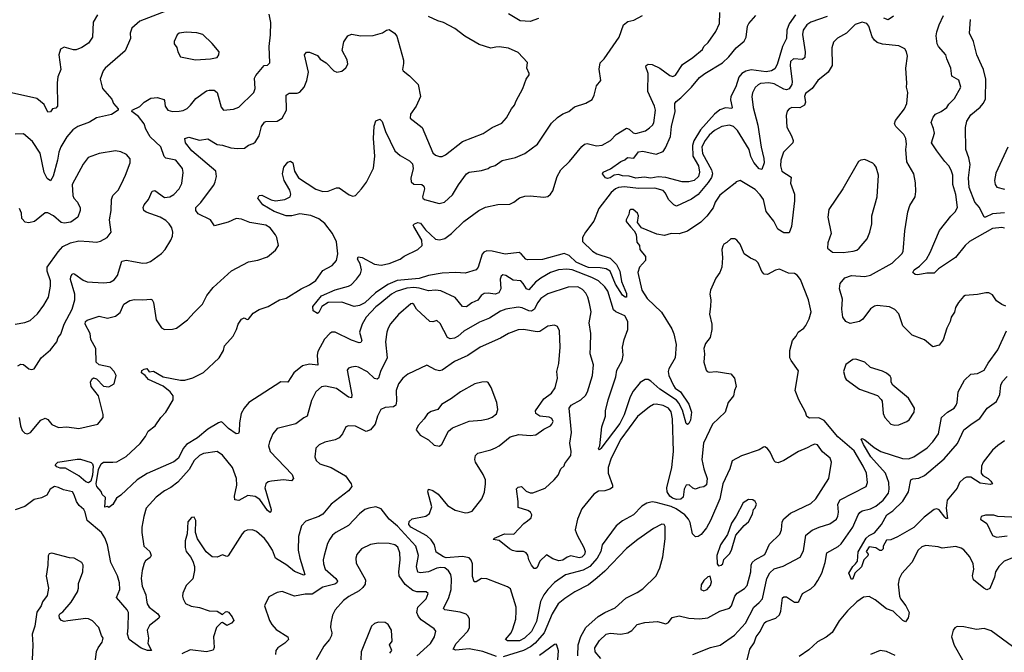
# Model space of a CAD drawing. Extents: x 1921360 to 2014538, y 768294 to 907744.
# Tile 162 of 256: x 1948488 to 1955753, y 834291 to 838964. Entities that reach past the tile are written whole.
import ezdxf

# ---------------------------------------------------------------- set-up
doc = ezdxf.new("R2010")
doc.units = 0

msp = doc.modelspace()

# ---------------------------------------------------------------- linework, layer by layer
at = {"layer": '0CON10XD'}
for points in [[(1949061.3, 838998.7), (1949030, 838945), (1949024.5, 838835), (1948995, 838790.5), (1948945, 838757.5), (1948905, 838741.5), (1948885, 838740), (1948815, 838759.4), (1948788, 838745), (1948776.9, 838705), (1948790, 838595), (1948769.3, 838540.7), (1948763.6, 838496.4), (1948766.2, 838325), (1948755, 838310), (1948730, 838305), (1948715, 838282.5), (1948695, 838281.2), (1948667.8, 838337.8), (1948615, 838380.6), (1948405, 838428.6)], [(1949565, 839026.5), (1949375, 838953.1), (1949315, 838901.2), (1949302.9, 838865), (1949304.4, 838825), (1949265, 838734), (1949118, 838605), (1949104, 838585), (1949082, 838525), (1949098, 838455), (1949166.8, 838376.8), (1949180.8, 838345), (1949214, 838305), (1949213.8, 838295), (1949165, 838262.5), (1949055, 838238.6), (1949002.4, 838207.6), (1948916, 838175), (1948879.8, 838150.2), (1948835, 838098.1), (1948791.8, 838025), (1948776.7, 837985), (1948765.3, 837924.7), (1948735, 837806.7), (1948715, 837773.3), (1948691.1, 837791.1), (1948668.8, 837835), (1948637.6, 837977.6), (1948582.6, 838062.6), (1948515, 838120.8), (1948455, 838118.6)], [(1949175.6, 835695.6), (1949205, 835697.1), (1949272.3, 835737.7), (1949376.1, 835833.9), (1949415.8, 835885), (1949435.7, 835924.3), (1949487.4, 835962.6), (1949530, 836025), (1949565, 836063.5), (1949619.2, 836155), (1949620, 836185), (1949598.5, 836215), (1949545, 836257.3), (1949437.5, 836305), (1949414.5, 836334.5), (1949386.2, 836355), (1949388.3, 836371.7), (1949405, 836383.3), (1949425, 836387.5), (1949443, 836363), (1949475, 836367.5), (1949545, 836325.5), (1949675, 836300.4), (1949705, 836301.2), (1949765, 836319.1), (1949845, 836356.4), (1949960, 836465), (1949991.1, 836518.9), (1950000, 836555), (1950061.9, 836625), (1950088.1, 836675), (1950098.6, 836715), (1950125, 836751.2), (1950145, 836761.2), (1950165, 836750), (1950175, 836751.2), (1950210.8, 836795), (1950255, 836822.9), (1950320, 836845), (1950405, 836894), (1950455, 836905.8), (1950563.9, 836976.1), (1950625.9, 837004.1), (1950673.8, 837036.2), (1950725, 837110.6), (1950793.3, 837146.7), (1950825, 837184), (1950835.3, 837235), (1950825, 837322.5), (1950795.9, 837385), (1950738.6, 837458.6), (1950695, 837491.8), (1950636, 837516), (1950555, 837528.7), (1950494.5, 837514.5), (1950455, 837514.6), (1950365, 837546.2), (1950282.9, 837595), (1950246, 837645), (1950254.2, 837665.8), (1950275, 837668), (1950342.2, 837632.2), (1950375, 837626.5), (1950445, 837636.5), (1950482.9, 837655), (1950488.5, 837675), (1950481.5, 837705), (1950439.5, 837775), (1950426.7, 837825), (1950435.7, 837875), (1950465, 837911.2), (1950485, 837918.8), (1950503.3, 837905), (1950515.4, 837845.4), (1950545.7, 837795), (1950671.9, 837711.9), (1950725.5, 837694.5), (1950765, 837696.7), (1950825, 837721.4), (1950845, 837720.8), (1950919.5, 837669.5), (1950945, 837660), (1950965.9, 837664.1), (1951010, 837715), (1951045.7, 837764.3), (1951097.5, 837867.5), (1951109.1, 837955), (1951098.2, 838085), (1951102.5, 838177.5), (1951115, 838216.2), (1951145, 838228), (1951161.7, 838211.7), (1951187.3, 838137.3), (1951255.7, 837995), (1951295, 837961.4), (1951365, 837922.1), (1951385, 837899.4), (1951392, 837865), (1951373, 837793), (1951375.8, 837765), (1951395, 837748.6), (1951454.1, 837745.9), (1951468.8, 837735), (1951474.1, 837714.1), (1951459.2, 837655), (1951461.2, 837645), (1951475, 837636), (1951583.6, 837606.4), (1951622.5, 837615), (1951680.5, 837669.5), (1951725.6, 837744.4), (1951785, 837825.8), (1951805, 837837.1), (1951895, 837848.9), (1951943.8, 837865), (1951955.6, 837874.4), (1951995, 837886), (1952047, 837923), (1952145, 837945.8), (1952215, 837976), (1952309.2, 838045), (1952411.7, 838198.3), (1952455, 838240), (1952495, 838267.1), (1952540, 838285), (1952580.3, 838319.7), (1952664.3, 838345.7), (1952711.2, 838375), (1952726, 838405), (1952743.8, 838475), (1952776.2, 838515), (1952762.7, 838597.3), (1952772, 838645), (1952800, 838675), (1952910, 838835), (1952943.5, 838926.5), (1952975, 838950.8), (1953018.9, 838961.1), (1953083.3, 838995)], [(1949326.8, 837176.8), (1949395, 837165.6), (1949425, 837167.1), (1949453.4, 837176.6), (1949534.5, 837235.5), (1949560.6, 837265), (1949602.5, 837335), (1949614.2, 837365), (1949617.1, 837395), (1949610, 837425), (1949590, 837455), (1949565, 837479.5), (1949525, 837503.6), (1949421.5, 837541.5), (1949404.3, 837555), (1949397.8, 837575), (1949405.6, 837595), (1949437.1, 837635), (1949465, 837696), (1949485, 837702), (1949555, 837651.1), (1949595, 837655.4), (1949625, 837671.5), (1949664.4, 837715), (1949685, 837753.8), (1949694.4, 837835), (1949688.1, 837865), (1949640, 837925), (1949565, 837941.4), (1949552.6, 837952.6), (1949528.9, 838025), (1949449.4, 838099.4), (1949419.2, 838155), (1949406.4, 838195), (1949365, 838248.1), (1949316.2, 838285), (1949316.7, 838295), (1949375, 838322.9), (1949406.2, 838353.8), (1949455, 838384.4), (1949505, 838388.6), (1949550, 838375), (1949556.4, 838366.4), (1949562, 838325), (1949580, 838295), (1949615, 838285.7), (1949665, 838287.1), (1949695, 838293.3), (1949722.2, 838307.8), (1949748.8, 838331.2), (1949787.6, 838382.4), (1949865, 838438.2), (1949885, 838443.6), (1949923.1, 838443.1), (1949945.5, 838425.5), (1949975, 838317.5), (1949992.5, 838295), (1950065, 838302), (1950105, 838318), (1950215.7, 838425), (1950225.8, 838455.8), (1950219.3, 838530.7), (1950229.5, 838550.5), (1950292.5, 838625), (1950315, 838626.7), (1950333.8, 838645), (1950327.8, 838765), (1950338.7, 838851.3), (1950341.8, 838941.8), (1950327.5, 839005)], [(1949879.8, 837690.2), (1949919.8, 837740.2), (1949930.8, 837765), (1949938.6, 837805), (1949934.3, 837845), (1949757.1, 837995), (1949710.4, 838055), (1949705.8, 838085), (1949735, 838094.5), (1949815, 838074.3), (1949875, 838082.5), (1949945, 838040.6), (1949985, 838037.1), (1950045, 838017.8), (1950095, 838011.9), (1950145.6, 838014.4), (1950175, 838036.9), (1950211.3, 838048.7), (1950225, 838060), (1950254.5, 838105), (1950271.9, 838175), (1950293.8, 838206.2), (1950305, 838211.9), (1950386.4, 838213.6), (1950425, 838235.8), (1950455.5, 838295), (1950455, 838406.7), (1950475, 838421.4), (1950535, 838420), (1950555, 838428.6), (1950587.8, 838465), (1950606.1, 838513.9), (1950618.5, 838575), (1950588.8, 838705), (1950605, 838723.3), (1950625, 838723.8), (1950685, 838700), (1950705, 838672.5), (1950750, 838645), (1950805, 838586.7), (1950827, 838577), (1950865, 838583.8), (1950895, 838606.7), (1950909.2, 838635), (1950905, 838667.5), (1950868, 838735), (1950880.3, 838799.7), (1950910, 838845), (1950935, 838856.5), (1951005, 838844.4), (1951095, 838847.1), (1951165, 838866.2), (1951195, 838886.7), (1951215, 838890), (1951253.3, 838865), (1951270.5, 838840.5), (1951318.6, 838665), (1951320.5, 838639.5), (1951312.5, 838595), (1951317.5, 838585), (1951365, 838548.8), (1951427.5, 838485), (1951444.2, 838395), (1951412.5, 838325), (1951372.5, 838265), (1951370, 838235), (1951458.2, 838168.2), (1951535, 837981.2), (1951555, 837961.9), (1951585, 837952.5), (1951605, 837953.3), (1951630, 837965), (1951755, 838062.9), (1951907.4, 838122.6), (1951973.8, 838166.2), (1952045, 838199.2), (1952080.7, 838239.3), (1952116.2, 838305), (1952138.3, 838331.7), (1952150, 838365), (1952201.2, 838455), (1952224, 838525), (1952247.5, 838555), (1952247.5, 838565), (1952228.8, 838605), (1952235, 838647.5), (1952165, 838720.8), (1952095, 838752.5), (1952025, 838763.3), (1952000.6, 838759.4), (1951965, 838753.3), (1951879.1, 838779.1), (1951771.1, 838841.1), (1951698.3, 838898.3), (1951615, 838941.9), (1951573.8, 838953.8), (1951505, 838986.2)], [(1954445, 838987.7), (1954325.3, 838944.7), (1954295, 838924.4), (1954270, 838885), (1954263.1, 838855), (1954283.5, 838725), (1954280, 838685), (1954265, 838670), (1954196.9, 838673.1), (1954175.6, 838655), (1954171.8, 838625), (1954187.6, 838505), (1954184.7, 838485), (1954165, 838453.1), (1954145, 838446.5), (1954125, 838450.2), (1954055, 838490.5), (1954015, 838497.6), (1953955, 838491.2), (1953936.8, 838483.2), (1953915, 838462), (1953895, 838423.3), (1953891.1, 838395), (1953900, 838315), (1953935.4, 838185), (1953958.5, 838021.5), (1953978.9, 837938.9), (1953981.1, 837905), (1953965, 837858), (1953945, 837860.6), (1953905, 837907.5), (1953882.5, 837952.5), (1953871.6, 838005), (1953785, 838146.1), (1953755, 838173.3), (1953725, 838185.4), (1953668, 838175), (1953615, 838146.1), (1953575, 838111.1), (1953545, 838072.1), (1953520.7, 838025), (1953525.9, 837975), (1953593.6, 837855), (1953599.2, 837825), (1953591.7, 837798.3), (1953568.8, 837761.2), (1953495, 837671.2), (1953445, 837637.1), (1953335, 837586.5), (1953315, 837595.5), (1953275.5, 837635), (1953252.6, 837682.6), (1953235, 837702.2), (1953175, 837718.4), (1953055, 837715.8), (1952951.3, 837728.7), (1952905.2, 837724.8), (1952885, 837714.7), (1952852.3, 837687.7), (1952761.4, 837568.6), (1952724.8, 837475.2), (1952662.4, 837395), (1952639.7, 837355), (1952641.5, 837325), (1952715, 837254), (1952747.5, 837235), (1952845, 837202.1), (1952891.8, 837155), (1952915, 837106.2), (1952928.6, 837028.6), (1952965, 836940), (1952965.7, 836914.3), (1952955, 836912.9), (1952935, 836928.1), (1952885, 837009.5), (1952845.5, 837105.5), (1952815, 837123), (1952769.9, 837130.1), (1952685, 837133.7), (1952665, 837139.8), (1952595, 837171.6), (1952542.6, 837222.6), (1952506.1, 837236.1), (1952345, 837191.6), (1952235, 837188.9), (1952221.9, 837195), (1952188.5, 837235), (1952173.4, 837243.4), (1952070.5, 837230.5), (1951975, 837252.6), (1951935, 837255.3), (1951913.6, 837246.4), (1951899.7, 837230.3), (1951871.2, 837135), (1951855, 837114.6), (1951775, 837090.4), (1951705.8, 837095.8), (1951605, 837092), (1951505, 837072.8), (1951435, 837051.7), (1951273, 837037), (1951203.4, 837006.6), (1951113.1, 836946.9), (1951035, 836872.5), (1950995, 836851.5), (1950955, 836844), (1950865, 836878), (1950765, 836873.8), (1950716.7, 836845), (1950695, 836801.2), (1950685, 836794.3), (1950653.8, 836813.8), (1950649.5, 836845), (1950715, 836922.7), (1950815, 836968.1), (1950915, 836994), (1950934.5, 837005.5), (1950973.5, 837046.5), (1951002.8, 837087.2), (1951010.5, 837115), (1951000.6, 837160.6), (1950981.1, 837195), (1950985, 837211.2), (1951015, 837205.7), (1951105, 837157.5), (1951155, 837149.1), (1951215, 837161.5), (1951294.3, 837195), (1951325.7, 837215.7), (1951424.8, 837265.2), (1951456.4, 837295), (1951454.6, 837335), (1951396, 837435), (1951392, 837445), (1951400, 837455), (1951425, 837464.2), (1951445, 837460.8), (1951481.7, 837411.7), (1951555, 837341.8), (1951585, 837337.1), (1951625, 837346.9), (1951675, 837383.1), (1951765, 837471.7), (1951875, 837553.8), (1951925, 837578.1), (1952015, 837599.2), (1952105, 837600.8), (1952135, 837614.6), (1952175, 837647.1), (1952215, 837660.7), (1952255, 837663.2), (1952355, 837653.3), (1952385, 837658.1), (1952405, 837674.2), (1952420.6, 837699.4), (1952454, 837806), (1952481.1, 837855), (1952545, 837915.6), (1952635, 838027.5), (1952655, 838044.2), (1952675, 838048.6), (1952745, 838031.5), (1952785, 838037.7), (1952848.1, 838071.9), (1952888.6, 838115), (1952965, 838161.9), (1952985, 838155.7), (1953015, 838128), (1953035, 838122), (1953105, 838142), (1953135, 838164), (1953158, 838185), (1953167.5, 838202.5), (1953178.2, 838295), (1953171.5, 838325), (1953122.9, 838432.9), (1953124.3, 838565), (1953108.8, 838615), (1953111.2, 838625), (1953125, 838635.8), (1953155, 838631.9), (1953210, 838605), (1953285, 838550), (1953305.9, 838544.1), (1953326.9, 838553.1), (1953377.9, 838632.1), (1953453.8, 838685), (1953525, 838743.3), (1953536.2, 838765), (1953568, 838795), (1953625.6, 838875), (1953651.5, 838935), (1953653.9, 839016.1)], [(1952315, 838973.1), (1952255, 838949.4), (1952180, 838955), (1952095, 839006.7)], [(1954211.6, 838998.4), (1954166.4, 838933.6), (1954147.6, 838885), (1954146.2, 838823.8), (1954116, 838765), (1954077.2, 838632.8), (1954059.7, 838600.3), (1954034.8, 838585.2), (1953995, 838579.5), (1953885, 838594.1), (1953845, 838582.4), (1953815.9, 838565), (1953795, 838538.2), (1953772.6, 838467.4), (1953735.8, 838395), (1953731.8, 838371.8), (1953745.6, 838315), (1953742, 838308), (1953695, 838313.4), (1953655, 838297.1), (1953615.2, 838264.8), (1953510.3, 838149.7), (1953461, 838069), (1953451.5, 838035), (1953453.6, 837955), (1953496.1, 837885), (1953503.6, 837836.4), (1953496.2, 837805), (1953465.7, 837775), (1953425, 837765.4), (1953375, 837765.5), (1953255, 837798.2), (1953198.5, 837801.5), (1953145, 837791.8), (1953095, 837800), (1953035, 837792.2), (1952985, 837807.5), (1952935, 837810), (1952905, 837820), (1952875, 837816), (1952845, 837795.8), (1952825, 837790.8), (1952811.2, 837795), (1952788.8, 837825), (1952793, 837837), (1952848.3, 837861.7), (1952923.1, 837916.9), (1952952, 837928), (1952972.5, 837945), (1953018.3, 837941.7), (1953055, 837988.5), (1953085, 837991.2), (1953185, 837971.1), (1953235, 837990), (1953253.9, 838016.1), (1953289.7, 838100.3), (1953297.3, 838175), (1953324.2, 838285), (1953322.9, 838317.1), (1953322.5, 838345), (1953330.6, 838359.4), (1953365, 838385.2), (1953445.6, 838464.4), (1953505, 838535.3), (1953544.1, 838565.9), (1953673.1, 838645), (1953720.1, 838689.9), (1953775, 838756.2), (1953834.1, 838805.9), (1953848.9, 838835), (1953859.1, 838915), (1953867.3, 838935), (1953918.8, 838995)], [(1954935, 838990.6), (1954895, 838961.4), (1954864.4, 838975)], [(1955755, 837424.5), (1955735, 837428.5), (1955665, 837421.1), (1955497.1, 837325), (1955465, 837295.6), (1955393, 837207), (1955267, 837123), (1955235, 837090), (1955182.3, 837092.3), (1955115, 837078.6), (1955095, 837082.5), (1955078.8, 837095), (1955088.8, 837115), (1955128.2, 837141.8), (1955178.9, 837195), (1955206.5, 837245), (1955274.6, 837405.4), (1955358, 837512), (1955391.2, 837545), (1955408, 837575), (1955395, 837672.5), (1955373.3, 837745), (1955373.5, 837815), (1955361.9, 837851.9), (1955344, 837884), (1955313.3, 837915), (1955254, 837994), (1955216.9, 838055), (1955236.9, 838125), (1955231.4, 838158.6), (1955214.4, 838205), (1955227.4, 838242.6), (1955245, 838265.7), (1955286.7, 838285), (1955330, 838315), (1955345, 838340), (1955385, 838381.2), (1955431.9, 838465), (1955417.9, 838517.9), (1955365, 838546.7), (1955359.5, 838605), (1955327.8, 838675), (1955322, 838705), (1955267.1, 838765), (1955258.1, 838785), (1955251.2, 838845), (1955255, 838872.5), (1955271.4, 838925), (1955303.8, 838995)], [(1955755, 837537.5), (1955665, 837529.7), (1955615, 837504.4), (1955603.8, 837505), (1955569.6, 837575), (1955536.7, 837615), (1955493, 837725), (1955489.8, 837795), (1955501.8, 837895), (1955492.4, 837942.4), (1955468.1, 838005), (1955467.3, 838167.3), (1955477.5, 838215), (1955505, 838260.6), (1955575, 838317.1), (1955598.2, 838345), (1955613.9, 838376.1), (1955617.7, 838525), (1955600, 838595), (1955585, 838627.3), (1955551.1, 838705), (1955525, 838803.1), (1955495.4, 838865), (1955503.2, 838965)], [(1955765, 836848.6), (1955735, 836859.2), (1955695.8, 836885.8), (1955665, 836931.2), (1955640, 836945), (1955616.1, 836946.1), (1955555, 836932.5), (1955465, 836926), (1955451.7, 836918.3), (1955414.2, 836875), (1955393.2, 836836.8), (1955385, 836802.5), (1955361.2, 836765), (1955354, 836735), (1955330, 836685), (1955302.1, 836597.9), (1955271.7, 836558.3), (1955226.4, 836546.4), (1955165, 836598), (1955073, 836633), (1955005, 836703.3), (1954975, 836791.2), (1954945, 836822.5), (1954905, 836843.3), (1954815, 836851.9), (1954795, 836848.6), (1954765, 836827.5), (1954708.3, 836751.7), (1954683.8, 836735), (1954615, 836719.2), (1954582.5, 836735), (1954562, 836765), (1954554.4, 836825), (1954558.3, 836898.3), (1954538.1, 836975), (1954541.9, 837015), (1954576.2, 837056.2), (1954625, 837074.5), (1954725, 837065.4), (1954765, 837075.4), (1954924.4, 837165), (1954998, 837235), (1955007.8, 837252.2), (1955018.6, 837405), (1955041.1, 837545), (1955055, 837591.2), (1955095.6, 837655), (1955101.4, 837695), (1955098.3, 837758.3), (1955086, 837825), (1955034.6, 837914.6), (1955025.6, 838005.6), (1955031.1, 838045), (1955025.7, 838085), (1955011.9, 838115), (1954952.9, 838175), (1954943.3, 838195), (1954950.2, 838219.8), (1955016.9, 838305), (1955034.4, 838345), (1955040.6, 838425), (1955031.9, 838465), (1955033.8, 838495), (1955025.7, 838605), (1955039.4, 838695), (1955032.5, 838725), (1955017.9, 838747.9), (1954975, 838771.4), (1954855, 838783.3), (1954815.5, 838795.5), (1954795, 838812), (1954778, 838838), (1954754.4, 838915), (1954738.6, 838935), (1954705, 838944.6), (1954651.7, 838928.3), (1954587.5, 838865), (1954522, 838828), (1954491.7, 838798.3), (1954480, 838755), (1954483.8, 838625), (1954454.4, 838575.6), (1954376, 838515), (1954336, 838455), (1954285, 838418.8), (1954279.2, 838395), (1954285.8, 838355), (1954277.9, 838332.1), (1954245, 838312.9), (1954185, 838314.2), (1954165.7, 838304.3), (1954151.7, 838288.3), (1954144.2, 838255), (1954149.1, 838169.1), (1954184, 838105), (1954195, 838070), (1954192.5, 838055), (1954124.4, 837985), (1954104.7, 837925.3), (1954101.2, 837885), (1954111.9, 837845), (1954180, 837800), (1954175.6, 837755), (1954204.5, 837675), (1954204.5, 837625), (1954181.9, 837435), (1954165, 837388.8), (1954125, 837389.4), (1954080.8, 837415), (1954051.8, 837475), (1953996.2, 837546.2), (1953975.3, 837635), (1953950.9, 837670.9), (1953915, 837708.2), (1953805, 837776.2), (1953775, 837766.7), (1953767.5, 837755), (1953655, 837668.1), (1953620, 837615), (1953605.3, 837574.7), (1953557.1, 837512.9), (1953513.3, 837466.7), (1953415, 837401.9), (1953355, 837381.9), (1953295, 837384.3), (1953245, 837369.2), (1953188.6, 837378.6), (1953076.7, 837426.7), (1953047.5, 837465), (1953053.3, 837515), (1953046.7, 837535), (1953015, 837562.5), (1952995, 837562.5), (1952987.5, 837555), (1952982.5, 837525), (1952962.5, 837485), (1952963.9, 837473.9), (1952993.6, 837433.6), (1953022.5, 837405), (1953036.4, 837376.4), (1953040.7, 837320.7), (1953060, 837295), (1953063.8, 837265), (1953106, 837215), (1953104.2, 837185), (1953060, 837135), (1953049.4, 837095), (1953078.9, 836965), (1953117.1, 836905), (1953223.4, 836803.4), (1953298.9, 836678.9), (1953313.5, 836643.5), (1953331.2, 836565), (1953325, 836466.7), (1953276.7, 836385), (1953272.7, 836365), (1953277.5, 836335), (1953310.9, 836260.9), (1953325, 836242.9), (1953364.2, 836215), (1953424.3, 836124.3), (1953445.4, 836065), (1953436.7, 836005), (1953425, 835981.2), (1953415, 835972.5), (1953405, 835980), (1953378.1, 836078.1), (1953351.6, 836131.6), (1953333.3, 836153.3), (1953212.3, 836235), (1953145, 836294.6), (1953125, 836304.6), (1953104.1, 836305.9), (1953065, 836283.5), (1953015, 836219.5), (1952993.2, 836176.8), (1952947.1, 836045), (1952915, 835981.1), (1952776, 835795), (1952765, 835787.5), (1952757.5, 835795), (1952767.5, 835815), (1952783.5, 835955), (1952810, 836035), (1952810, 836075), (1952829.1, 836155), (1952885.4, 836325), (1952893.9, 836375), (1952933.6, 836445), (1952939.5, 836485), (1952936.4, 836545), (1952948.3, 836601.7), (1952975.3, 836674.7), (1952976, 836735), (1952953.5, 836775), (1952886, 836806), (1952870, 836820), (1952827.4, 836957.4), (1952805, 836989.5), (1952759.5, 837035), (1952710.3, 837060.3), (1952565, 837116.2), (1952525, 837121.9), (1952463.7, 837116.3), (1952403.8, 837096.2), (1952332.5, 837055), (1952294.8, 837025.2), (1952245, 836968.2), (1952226.4, 836976.4), (1952203.8, 837015), (1952185, 837033.5), (1952129.1, 837039.1), (1952075, 837073.8), (1952052.3, 837077.7), (1952041.2, 837068.8), (1952032.4, 837047.6), (1952036.7, 836975), (1952024.3, 836945.7), (1951995, 836935.9), (1951945.4, 836944.6), (1951915, 836941.5), (1951892.9, 836927.1), (1951868.2, 836891.8), (1951825, 836871.5), (1951785, 836841.8), (1951754.5, 836844.5), (1951700.5, 836910.5), (1951595, 836961.2), (1951555.4, 836965.4), (1951505, 836960), (1951435, 836980.6), (1951395.6, 836984.4), (1951345, 836980.7), (1951265, 836956.1), (1951230.7, 836935), (1951145, 836864.6), (1951115, 836841.3), (1951044, 836765), (1951013.8, 836715), (1950995.4, 836655), (1951011.1, 836595), (1951005, 836579.2), (1950992.3, 836577.7), (1950935, 836596.1), (1950815, 836655.8), (1950790, 836655), (1950775, 836646.7), (1950735.9, 836604.1), (1950686.8, 836513.2), (1950681.9, 836485), (1950688, 836412), (1950625, 836417.9), (1950575, 836405.6), (1950511.4, 836355), (1950465, 836286.2), (1950415, 836289.2), (1950179.1, 836135), (1950143.6, 836095), (1950121.2, 836055), (1950109.6, 835985), (1950107.3, 835922.7), (1950102.9, 835907.1), (1950085, 835905.6), (1950027.5, 835945), (1949985, 835989.2), (1949975, 835992.5), (1949955, 835986.9), (1949875, 835939.3), (1949799.6, 835875), (1949717.7, 835825), (1949694.1, 835795.9), (1949659.8, 835725), (1949625, 835696.9), (1949427.3, 835612.7), (1949355.3, 835564.7), (1949235, 835451.2), (1949200.7, 835429.3), (1949175, 835383.3), (1949145, 835360), (1949135, 835367.5), (1949115, 835362.5), (1949120, 835435), (1949095, 835457.5), (1949088.6, 835478.6), (1949056.2, 835515), (1949052.9, 835535), (1949069.4, 835640.6), (1949087.6, 835682.4), (1949105, 835694.2), (1949175.6, 835695.6)], [(1949785, 838668), (1949895, 838674.2), (1949945, 838683.8), (1949958, 838705), (1949958.8, 838725), (1949908.3, 838788.3), (1949838.8, 838855), (1949795, 838867.1), (1949715, 838870.8), (1949665, 838863.3), (1949649.3, 838850.7), (1949628.3, 838801.7), (1949627.5, 838785), (1949647, 838757), (1949653.8, 838725), (1949675, 838690), (1949785, 838668)], [(1955778, 838022), (1955690, 837830), (1955679.7, 837775), (1955685.2, 837745.2), (1955696.9, 837726.9), (1955755, 837712.2)], [(1948455, 836715.5), (1948525, 836725.7), (1948565, 836742), (1948619.7, 836790.3), (1948666.2, 836853.8), (1948698.9, 836915), (1948714.3, 836994.3), (1948714.4, 837035), (1948691.4, 837105), (1948690.6, 837135), (1948770.5, 837249.5), (1948805, 837288), (1948863.6, 837316.4), (1948925, 837330.8), (1949000, 837325), (1949055, 837320.8), (1949085, 837327.5), (1949134, 837355), (1949162.5, 837395), (1949150.8, 837485), (1949162.9, 837555), (1949166, 837635), (1949176, 837665), (1949214, 837705), (1949238.3, 837751.7), (1949269.5, 837815), (1949302.5, 837905), (1949302, 837935), (1949275, 837967.5), (1949235, 837987.1), (1949194.2, 837994.2), (1949075, 837974.2), (1948993.8, 837945), (1948955, 837896.7), (1948874.5, 837745), (1948878.5, 837665), (1948887.1, 837645), (1948914.2, 837615), (1948933, 837573), (1948934.1, 837554.1), (1948917.5, 837505), (1948865, 837466.9), (1948815, 837460), (1948794, 837465), (1948736.2, 837515), (1948695, 837537.1), (1948675, 837537.5), (1948597.3, 837472.7), (1948555, 837463.1), (1948526.9, 837466.9), (1948502.5, 837495), (1948500, 837535), (1948485, 837570)], [(1954565, 837244.3), (1954637, 837253), (1954665, 837261.9), (1954682.5, 837275), (1954740, 837345), (1954760.6, 837395), (1954775.5, 837454.5), (1954775.7, 837515), (1954814.4, 837655), (1954824.2, 837815), (1954806.7, 837875), (1954795, 837892.5), (1954783.6, 837903.6), (1954725, 837930), (1954695, 837926.7), (1954676.7, 837915), (1954560.8, 837715), (1954458.8, 837561.2), (1954450.6, 837505), (1954476, 837385), (1954450, 837315), (1954447.5, 837275), (1954485, 837246), (1954565, 837244.3)], [(1948484.4, 836025), (1948492.6, 835962.6), (1948505, 835930), (1948525, 835910), (1948545, 835904.2), (1948568, 835915), (1948642.5, 836005), (1948675, 836021.4), (1948695, 836009.2), (1948725, 835972.9), (1948775, 835951.4), (1948835, 835956), (1948923.6, 835943.6), (1949065, 835976.7), (1949102.5, 836025), (1949103.6, 836046.4), (1949068.1, 836185), (1949014.2, 836255), (1949008.8, 836285), (1949020.7, 836309.3), (1949033, 836317), (1949055, 836310), (1949105, 836256.2), (1949145, 836251.2), (1949185.8, 836274.2), (1949199.2, 836335), (1949185.7, 836365), (1949156.3, 836396.3), (1949075, 836413.8), (1949051.2, 836435), (1949050, 836535), (1949011.4, 836601.4), (1949008.2, 836645), (1948970, 836715), (1948974.3, 836735), (1948985, 836742.9), (1949075, 836773.8), (1949135, 836759.2), (1949195, 836773.8), (1949228.9, 836801.1), (1949257.2, 836862.8), (1949299.7, 836890.3), (1949334.3, 836895.7), (1949395, 836893.3), (1949455, 836900), (1949463.9, 836893.9), (1949474.3, 836874.3), (1949495, 836746.7), (1949535, 836686.7), (1949555, 836676), (1949615, 836678), (1949644, 836686), (1949725, 836746.2), (1949775, 836800), (1949836.8, 836863.2), (1949869.2, 836925), (1949914.3, 836985), (1950051.1, 837108.9), (1950175, 837175.6), (1950245, 837188), (1950315, 837212.5), (1950375, 837261.2), (1950398, 837295), (1950385.7, 837355), (1950375, 837373.8), (1950335, 837425.6), (1950305, 837446.5), (1950185, 837466.5), (1950125, 837490), (1950085, 837494.4), (1950025, 837469.1), (1949925, 837440), (1949896, 837485), (1949805, 837530), (1949786.2, 837555), (1949786.2, 837575), (1949825, 837614.2), (1949879.8, 837690.2)], [(1954179.2, 836445), (1954170, 836465), (1954169.5, 836520.5), (1954190, 836595), (1954216.2, 836625), (1954232, 836655), (1954273.8, 836685), (1954289.2, 836705), (1954314.2, 836755), (1954327.1, 836805), (1954308.6, 836895), (1954248.1, 837045), (1954225, 837077.5), (1954205, 837088.6), (1954160.7, 837090.7), (1954095, 837120), (1954065, 837114.4), (1954005, 837081.9), (1953980, 837085), (1953965, 837103.3), (1953937.9, 837167.9), (1953918.8, 837185), (1953881.3, 837201.3), (1953834.3, 837234.3), (1953804.2, 837304.2), (1953780, 837335), (1953765, 837344), (1953735, 837345.8), (1953705, 837316.7), (1953684.1, 837305.9), (1953675, 837290), (1953668.8, 837265), (1953674, 837205), (1953668, 837135), (1953653.3, 837095), (1953623.3, 837055), (1953584.1, 836965.9), (1953580, 836935), (1953588, 836895), (1953585.9, 836845.9), (1953577.3, 836787.3), (1953594.3, 836715), (1953594.2, 836675), (1953583, 836617), (1953548.9, 836571.1), (1953537.1, 836535), (1953541.4, 836495), (1953537.1, 836435), (1953552, 836375), (1953560, 836365), (1953575, 836360.6), (1953625.8, 836364.2), (1953735, 836348), (1953762, 836315), (1953775.7, 836255), (1953761.2, 836225), (1953755.7, 836185), (1953714.4, 836135), (1953693.3, 836065), (1953600.4, 835975), (1953534.1, 835835.9), (1953520.9, 835715), (1953534.7, 835645), (1953561.6, 835575), (1953555, 835526.9), (1953537.1, 835512.9), (1953505, 835508.9), (1953475, 835495.6), (1953455, 835502.5), (1953428.6, 835528.6), (1953406, 835525), (1953390.4, 835495), (1953382.5, 835437.5), (1953365, 835420.9), (1953335, 835418.8), (1953305, 835428.9), (1953284.7, 835445), (1953265.9, 835475), (1953262, 835505), (1953300, 835655), (1953312.3, 835775), (1953305.6, 836015.6), (1953295.9, 836065.9), (1953276.2, 836095), (1953235, 836114.7), (1953185, 836123.5), (1953165, 836120), (1953135, 836103.3), (1953047, 836033), (1952924.2, 835865), (1952852.5, 835725), (1952830.7, 835655), (1952830.8, 835615), (1952862.9, 835525), (1952860.8, 835509.2), (1952843.3, 835495), (1952805, 835484.5), (1952758.6, 835481.4), (1952725, 835458.1), (1952635, 835349.4), (1952604.6, 835275), (1952585.5, 835195), (1952600, 835155), (1952651.2, 835065), (1952660, 835035), (1952655, 835012.2), (1952635, 834992.5), (1952615, 834988.8), (1952555, 835003.8), (1952526.3, 834993.7), (1952495, 834972), (1952465, 834966.4), (1952420.9, 834980.9), (1952375, 835010), (1952325, 834963.3), (1952305, 834916.7), (1952295, 834908.8), (1952285, 834910), (1952265, 834933.8), (1952245.6, 834975), (1952237.8, 835007.8), (1952225, 835024.3), (1952204.4, 835034.4), (1952154.3, 835034.3), (1952125, 835042.9), (1952102, 835055), (1952025, 835117.5), (1951982.5, 835125), (1951990, 835135), (1952065, 835166.8), (1952135, 835162.3), (1952208.2, 835241.8), (1952235, 835261.4), (1952262, 835285), (1952267, 835307), (1952257.5, 835325), (1952238.3, 835338.3), (1952165, 835360), (1952166.4, 835405), (1952153, 835497), (1952165, 835510), (1952190, 835515), (1952225, 835480.8), (1952255, 835468.6), (1952275, 835468.1), (1952365, 835502.5), (1952432.5, 835565), (1952460.5, 835599.5), (1952480, 835645), (1952505, 835667.5), (1952511.2, 835685), (1952554, 835745), (1952558, 835775), (1952548.1, 835835), (1952559.6, 835915), (1952541.1, 836095), (1952555.8, 836115), (1952628.6, 836155), (1952662.4, 836187.6), (1952678.1, 836215), (1952715.5, 836334.5), (1952722.2, 836415), (1952697.8, 836495), (1952698.7, 836548.7), (1952702.9, 836645), (1952689.1, 836725), (1952703.8, 836805), (1952692.4, 836867.6), (1952680.4, 836915), (1952665, 836942.9), (1952640.5, 836970.5), (1952605, 836990), (1952535, 836988.7), (1952385, 836939.6), (1952333.8, 836905), (1952307.7, 836872.3), (1952285.8, 836825), (1952265, 836811.7), (1952245, 836812.1), (1952195.6, 836834.4), (1952165, 836840), (1952075, 836824.5), (1952035, 836811.5), (1951955, 836759.5), (1951880.5, 836729.5), (1951765, 836661.9), (1951724, 836626), (1951695, 836610), (1951665, 836605.6), (1951645.5, 836615.5), (1951590.6, 836720.6), (1951565, 836741.4), (1951535, 836730.6), (1951515, 836734.4), (1951416.4, 836826.4), (1951395, 836860), (1951385, 836866), (1951375, 836863.8), (1951283.1, 836786.9), (1951223.9, 836716.1), (1951206.9, 836685), (1951196.9, 836655), (1951187.8, 836585), (1951200, 836465), (1951148.8, 836365), (1951134, 836315), (1951125, 836308.6), (1951105, 836314.4), (1951055, 836361.9), (1950987.6, 836397.6), (1950965, 836402), (1950935, 836398), (1950915, 836388.8), (1950904.2, 836375), (1950937.6, 836192.4), (1950935, 836170), (1950915, 836174.7), (1950825, 836239.6), (1950743.9, 836256.1), (1950715, 836250.5), (1950673.1, 836215), (1950640.2, 836149.8), (1950610, 836035), (1950585, 836023.1), (1950525, 835977.8), (1950386.8, 835943.2), (1950355.7, 835905), (1950330, 835845), (1950324.5, 835815), (1950336.9, 835775), (1950499.2, 835605), (1950508, 835575), (1950492, 835558), (1950435, 835564.6), (1950345, 835554.4), (1950321.2, 835548.8), (1950304.6, 835535.4), (1950295.6, 835505), (1950342.9, 835345), (1950341.2, 835328.8), (1950335, 835323.3), (1950315, 835338.6), (1950260.1, 835420.1), (1950225, 835440.6), (1950172, 835448), (1950105, 835412.5), (1950076, 835416), (1950071.9, 835445), (1950090, 835525), (1950087.5, 835575), (1950057.8, 835655), (1949985, 835748), (1949945, 835774.2), (1949845, 835758.6), (1949814, 835745), (1949775, 835708.6), (1949739.1, 835640.9), (1949655, 835548), (1949602.6, 835507.4), (1949555, 835484.2), (1949493.8, 835436.2), (1949420.8, 835355), (1949402.7, 835292.7), (1949389.5, 835215), (1949389.5, 835175), (1949404.6, 835074.6), (1949447.5, 835035), (1949458, 835005), (1949449.1, 834990.9), (1949415, 834967.5), (1949405, 834948.8), (1949390.4, 834895), (1949384, 834836), (1949390.1, 834780.1), (1949418.5, 834715), (1949423.5, 834675), (1949428.9, 834648.9), (1949442.9, 834625), (1949508, 834575), (1949520, 834555), (1949515, 834543.8), (1949445, 834490), (1949428.8, 834455), (1949438.8, 834395), (1949432.5, 834355), (1949460, 834305), (1949430, 834305), (1949385, 834322.5), (1949296.2, 834385), (1949281.9, 834425), (1949288.9, 834471.1), (1949290, 834585), (1949281.5, 834605), (1949201.9, 834695), (1949225.7, 834754.3), (1949223.5, 834805), (1949210.3, 834855), (1949160.2, 834955), (1949135, 835085.8), (1949115, 835137.1), (1949090, 835175), (1948985.6, 835265), (1948971.1, 835325), (1948960, 835345), (1948927.1, 835375), (1948905.7, 835405), (1948890, 835455), (1948876, 835475), (1948810.3, 835490.3), (1948775, 835508.5), (1948743.3, 835515), (1948713.3, 835496.7), (1948688.3, 835451.7), (1948647.4, 835432.6), (1948595, 835419.2), (1948525, 835368.8), (1948455, 835342.9)], [(1948475, 836406), (1948495, 836420), (1948515, 836417.5), (1948555, 836384.2), (1948575, 836379.2), (1948595, 836383.8), (1948645.8, 836465), (1948715, 836524), (1948761.9, 836585), (1948772.5, 836615), (1948790.5, 836639.5), (1948814.7, 836715.3), (1948874.5, 836825), (1948895.3, 836894.7), (1948895.3, 836935), (1948863.3, 837045), (1948865, 837066.7), (1948875, 837084), (1948885, 837087.5), (1948895, 837082.9), (1948955, 837039.1), (1948985, 837027.7), (1949105, 837020), (1949155, 837023.6), (1949185, 837041.1), (1949210, 837075), (1949240.2, 837179.8), (1949275, 837186.8), (1949326.8, 837176.8)], [(1951561.4, 835031.4), (1951548.2, 835085), (1951525, 835122.1), (1951491, 835151), (1951374.1, 835214.1), (1951360, 835235), (1951362.1, 835257.9), (1951384, 835276), (1951485, 835297.1), (1951510.4, 835315), (1951528.4, 835365), (1951498.6, 835475), (1951505, 835496), (1951535, 835487.1), (1951575, 835458.1), (1951645, 835375.7), (1951700.2, 835340.2), (1951777.9, 835322.1), (1951797.6, 835322.4), (1951826.4, 835333.6), (1951897.5, 835425), (1951916.8, 835473.2), (1951925.7, 835535), (1951924.3, 835565), (1951908.6, 835605), (1951852.2, 835695), (1951846.7, 835715), (1951850.8, 835745), (1951868.9, 835761.1), (1951964.5, 835785.5), (1951997.8, 835802.2), (1952025, 835816), (1952107.4, 835882.6), (1952170.3, 835899.7), (1952255, 835892), (1952295, 835896), (1952355, 835939.2), (1952405, 835964.4), (1952415, 835976), (1952423.1, 835995), (1952415, 836018.6), (1952395, 836028.5), (1952324.5, 836034.5), (1952296.2, 836055), (1952292.5, 836075), (1952356, 836164), (1952412.5, 836205), (1952440, 836245), (1952455.7, 836315), (1952451.9, 836365), (1952465.4, 836424.6), (1952476.5, 836545), (1952472, 836665), (1952455, 836697.5), (1952435, 836706.7), (1952385, 836700), (1952325, 836661.4), (1952305, 836656.9), (1952205, 836675.4), (1952165, 836673.5), (1952094.7, 836645.3), (1952035, 836611.9), (1951885, 836543.6), (1951795, 836482.3), (1951695, 836438.9), (1951605, 836373.8), (1951585, 836370.4), (1951556.2, 836376.2), (1951491.7, 836411.7), (1951352, 836345), (1951314.3, 836315), (1951281.8, 836275), (1951266.4, 836225), (1951268.5, 836145), (1951262.9, 836117.1), (1951245.4, 836104.6), (1951185, 836100), (1951152.9, 836085), (1951128.9, 836035), (1951110.5, 835975), (1951075, 835933.3), (1951045, 835922.5), (1950965, 835961.4), (1950915, 835963.3), (1950893.3, 835955), (1950870, 835905), (1950844.2, 835875.8), (1950815, 835860.8), (1950738.2, 835841.8), (1950696.8, 835823.2), (1950672.1, 835797.9), (1950665.6, 835735), (1950676.3, 835706.3), (1950703.1, 835683.1), (1950785.3, 835655.3), (1950892, 835595), (1950934.3, 835535), (1950939.2, 835515), (1950915, 835483.5), (1950785, 835385.8), (1950725, 835311.9), (1950695.3, 835294.7), (1950600, 835260), (1950568, 835225), (1950544.4, 835145), (1950541.8, 835045), (1950553.8, 834985), (1950591.2, 834865), (1950585, 834860), (1950515, 834888.8), (1950459.1, 834935), (1950375.7, 834985), (1950353.8, 835045), (1950318.3, 835098.3), (1950295, 835130.6), (1950235, 835181.9), (1950205, 835194.2), (1950165, 835192), (1950145, 835184), (1950128, 835165), (1950025, 835004), (1950015, 834997.5), (1949985, 835010.8), (1949945.5, 834994.5), (1949907.5, 834995), (1949863.8, 835033.8), (1949799.7, 835129.7), (1949786, 835175), (1949788, 835265), (1949775, 835290), (1949755, 835287.5), (1949727.5, 835255), (1949723.8, 835165), (1949708.8, 835115), (1949708, 835065), (1949716.2, 835035), (1949748.8, 834995), (1949764, 834965), (1949777.1, 834925), (1949778.6, 834895), (1949765, 834833.3), (1949716.2, 834785), (1949692.3, 834727.7), (1949688.8, 834705), (1949693.8, 834685), (1949711.7, 834651.7), (1949752.1, 834632.1), (1949815, 834621.9), (1949885, 834596), (1949945, 834595.7), (1949985, 834570), (1950005, 834589.2), (1950015, 834592.5), (1950027.3, 834587.3), (1950055, 834553.3), (1950068.8, 834525), (1950051.2, 834505), (1950015, 834490), (1949985, 834510), (1949975, 834508.6), (1949939.4, 834475), (1949918.6, 834405), (1949923, 834327), (1949914.4, 834305.6), (1949865.5, 834294.5), (1949745, 834308.1), (1949685, 834278.6)], [(1953847, 834193), (1953874.5, 834315), (1953908.3, 834361.7), (1953922.7, 834405), (1953951.1, 834445), (1953980.9, 834505), (1953995, 834517.9), (1954068, 834542), (1954095, 834568.6), (1954105.3, 834594.7), (1954116.6, 834693.4), (1954125, 834700.8), (1954145, 834700.8), (1954205, 834660.8), (1954229.1, 834660.9), (1954236, 834665), (1954264, 834725), (1954325, 834758.6), (1954355, 834785.7), (1954378.3, 834821.7), (1954405.4, 834875), (1954430.4, 834955), (1954443.1, 835025), (1954527.8, 835072.2), (1954549.2, 835090.8), (1954635.9, 835215), (1954673.8, 835306.2), (1954686.4, 835323.6), (1954705, 835336.7), (1954765, 835350.9), (1954805, 835369.6), (1954858.5, 835415), (1954898, 835465), (1954903.5, 835495), (1954900.8, 835545), (1954876.5, 835615), (1954769.3, 835735), (1954713.4, 835825), (1954697.5, 835865), (1954705, 835868.8), (1954725, 835859.4), (1954793.1, 835803.1), (1954842.5, 835775), (1955002.8, 835722.8), (1955045, 835720.9), (1955085, 835735.5), (1955185, 835801.8), (1955225.5, 835845), (1955267.9, 835905), (1955290.6, 836025), (1955334.6, 836065.4), (1955382, 836095), (1955396.9, 836115), (1955404.4, 836135), (1955412.5, 836215), (1955458.7, 836301.3), (1955505, 836344), (1955555, 836350.6), (1955605, 836375.8), (1955632.9, 836427.1), (1955704.4, 836525), (1955769.2, 836665)], [(1953454.5, 834275.5), (1953584, 834326), (1953655.5, 834344.5), (1953763.4, 834416.6), (1953842.3, 834505), (1953904.8, 834625.2), (1953945, 834657.5), (1953968.2, 834685), (1954001.2, 834835), (1954023.2, 834876.8), (1954055, 834907.8), (1954122.4, 834927.6), (1954246.3, 834993.7), (1954270.8, 835039.2), (1954289.4, 835155), (1954335, 835191.8), (1954386, 835215), (1954465, 835240), (1954514.2, 835275), (1954524.5, 835295.5), (1954528.5, 835325), (1954523.8, 835385), (1954542.6, 835417.4), (1954734.5, 835515.5), (1954743.3, 835545), (1954735.4, 835614.6), (1954712.5, 835665), (1954645, 835777.9), (1954525, 835881.8), (1954425, 836003.5), (1954385, 836023.8), (1954315, 836021.4), (1954295, 836033.3), (1954285.8, 836065), (1954236.4, 836156.4), (1954210.6, 836225), (1954235, 836370), (1954179.2, 836445)], [(1954945, 835969.4), (1954975, 835971.1), (1955035, 835995.7), (1955051.7, 836008.3), (1955088.6, 836065), (1955091.4, 836095), (1955045, 836166.7), (1954931.2, 836265), (1954918.8, 836285), (1954918.8, 836315), (1954909.7, 836329.7), (1954883, 836353), (1954855, 836367.5), (1954765, 836393.3), (1954725, 836433.3), (1954657, 836457), (1954635, 836452.5), (1954584.1, 836415.9), (1954566.7, 836365), (1954578.3, 836318.3), (1954587, 836307), (1954684.3, 836234.3), (1954816.8, 836186.8), (1954845, 836158.8), (1954850.8, 836145), (1954859.4, 836055), (1954870.6, 836025), (1954916.6, 835976.6), (1954945, 835969.4)], [(1951585, 835813.3), (1951602.3, 835827.7), (1951652, 835925), (1951680.3, 835949.7), (1951805, 835999.2), (1951895, 836004.3), (1951943.3, 836015), (1951975, 836026.9), (1952005, 836052.5), (1952016.5, 836085), (1952008.6, 836135), (1951967.7, 836247.7), (1951945, 836282.5), (1951935, 836287.5), (1951897, 836287), (1951845, 836274), (1951740, 836215), (1951673.3, 836165), (1951599.5, 836120.5), (1951572.5, 836085), (1951525, 836070), (1951497, 836053), (1951472.5, 836015), (1951426.7, 835965), (1951413.3, 835935), (1951442.5, 835895), (1951505, 835860), (1951545, 835821.2), (1951585, 835813.3)], [(1955755, 835852.7), (1955705, 835819.2), (1955667.1, 835785), (1955597.3, 835695), (1955585.9, 835665), (1955582.9, 835612.9), (1955595, 835596.5), (1955633.3, 835575), (1955653.3, 835555), (1955665.7, 835535), (1955649.4, 835530.6), (1955575, 835540.8), (1955505, 835585.3), (1955475, 835583.5), (1955455, 835574.7), (1955422.3, 835545), (1955405, 835504.2), (1955330.3, 835415), (1955324.4, 835354.4), (1955335, 835280), (1955325, 835280), (1955315, 835290), (1955273.1, 835343.1), (1955255, 835350), (1955235, 835344.6), (1955161.9, 835288.1), (1955085, 835213.8), (1954965, 835142.9), (1954915, 835122.5), (1954885, 835120), (1954860, 835075), (1954860, 835055), (1954847, 835043), (1954835, 835042.5), (1954805, 835062.5), (1954755, 835070), (1954733.3, 835035), (1954747.5, 835015), (1954746.1, 835003.9), (1954717.3, 834972.7), (1954698.5, 834921.5), (1954650.8, 834875), (1954635, 834833.8), (1954625, 834827.5), (1954605.6, 834875), (1954635, 834925.7), (1954655.5, 834944.5), (1954669.4, 834965), (1954675, 835033.3), (1954734.5, 835135), (1954755, 835153.5), (1954795.9, 835174.1), (1954846.4, 835233.6), (1954887.3, 835305), (1954930.6, 835335), (1955004.1, 835405.9), (1955045.8, 835475), (1955063.8, 835565), (1955077, 835573), (1955122.4, 835577.6), (1955165, 835597.8), (1955309.3, 835720.8), (1955407.3, 835832.7), (1955455.4, 835934.6), (1955515, 835981.8), (1955572.5, 836017.5), (1955626.9, 836095), (1955696.1, 836143.9), (1955720.7, 836195), (1955726.4, 836263.6), (1955739.4, 836290.6), (1955775, 836327.3)], [(1952776.1, 834246.1), (1952734.8, 834294.8), (1952732.7, 834325), (1952765, 834378.2), (1952815, 834423.9), (1952845, 834431.8), (1952924.5, 834425.5), (1952975, 834434.4), (1953005, 834452.9), (1953045, 834497.1), (1953100.3, 834510.3), (1953195, 834518.6), (1953255, 834501.2), (1953275, 834510), (1953303.3, 834546.7), (1953355, 834560.6), (1953425, 834541.9), (1953503.2, 834536.8), (1953565, 834544.4), (1953654.6, 834595.4), (1953725, 834618), (1953739.2, 834635), (1953765.5, 834704.5), (1953782.2, 834727.8), (1953835, 834761.1), (1953856.4, 834785), (1953882.9, 834885), (1953885.4, 834935), (1953892.9, 834955), (1953915, 834974.6), (1953985, 835013.3), (1954021.5, 835088.5), (1954095.9, 835164.1), (1954109.2, 835195), (1954113.8, 835255), (1954125, 835277.5), (1954175, 835318.9), (1954325, 835389.5), (1954361.8, 835425), (1954458.2, 835575), (1954478.6, 835695), (1954468.6, 835725), (1954410.9, 835770.9), (1954375, 835822), (1954355, 835829.2), (1954335, 835821.9), (1954299.5, 835800.5), (1954234, 835775), (1954125, 835707.1), (1954085, 835690), (1954065, 835696), (1954055, 835706.2), (1954025, 835770), (1954006, 835795), (1953985, 835808), (1953975, 835806.2), (1953945, 835786.2), (1953815, 835741.2), (1953745.9, 835704.1), (1953728.1, 835645), (1953675.6, 835535), (1953653.8, 835425), (1953585.8, 835264.2), (1953555, 835210), (1953515, 835160), (1953495, 835145.7), (1953475, 835144.3), (1953453.3, 835165), (1953435, 835248.8), (1953423.8, 835275), (1953394.5, 835305), (1953331.1, 835351.1), (1953295, 835368.8), (1953185, 835398.5), (1953155, 835401.5), (1953115, 835393.3), (1953079.1, 835370.9), (1953016, 835305), (1952935, 835260.8), (1952888, 835225), (1952786.7, 835085), (1952774.6, 835035), (1952749.1, 834985), (1952695, 834925.3), (1952645, 834896.4), (1952515, 834863.8), (1952435, 834805.6), (1952385.7, 834754.3), (1952354.8, 834715.2), (1952329.7, 834665), (1952301.5, 834518.5), (1952265.1, 834444.8), (1952212.1, 834395), (1952175.7, 834375), (1952086, 834376), (1952073.3, 834385), (1952114.2, 834435), (1952126.4, 834463.6), (1952147.5, 834535), (1952152.1, 834595), (1952150, 834625), (1952109.7, 834759.7), (1952088, 834775), (1951935, 834834.2), (1951895, 834835.7), (1951855, 834810.6), (1951840.9, 834810.9), (1951830, 834850), (1951830, 834945), (1951820.2, 834970.2), (1951805, 834988.6), (1951755, 834999.6), (1951635, 834989.1), (1951614.7, 834995), (1951561.4, 835031.4)], [(1948995, 835542.9), (1948975, 835550), (1948923.6, 835593.6), (1948825, 835650), (1948785, 835652), (1948761.7, 835661.7), (1948750, 835675), (1948770, 835695), (1948912, 835718), (1948935, 835716.5), (1949015, 835692.5), (1949025, 835683.8), (1949030, 835665), (1949025, 835600), (1949012.5, 835555), (1948995, 835542.9)], [(1953645, 834930), (1953665, 834933.8), (1953676.7, 834945), (1953683.9, 834976.1), (1953725, 835018.8), (1953740.8, 835045), (1953772, 835155), (1953833.7, 835226.3), (1953866.7, 835255), (1953895, 835310), (1953903.3, 835345), (1953915, 835357.5), (1953923.8, 835385), (1953913.8, 835405), (1953897.9, 835417.9), (1953865, 835420), (1953825, 835394), (1953774.5, 835295.5), (1953740.6, 835245), (1953709.7, 835160.3), (1953660, 835085), (1953632.9, 835005), (1953634, 834944), (1953645, 834930)], [(1952005, 834258.9), (1951905, 834296.4), (1951805, 834316.2), (1951705, 834305.7), (1951686.2, 834315), (1951708.2, 834355), (1951791.2, 834445), (1951807.7, 834472.3), (1951805.7, 834535), (1951797, 834557), (1951781.4, 834571.4), (1951738.1, 834588.1), (1951625, 834604.6), (1951614.4, 834615), (1951654.7, 834695), (1951672.1, 834755), (1951675, 834832.5), (1951668.2, 834865), (1951652.7, 834892.7), (1951625.6, 834915), (1951595, 834918.4), (1951565, 834912.7), (1951504.6, 834884.6), (1951445, 834877.1), (1951425, 834883.3), (1951416.4, 834925), (1951431.1, 835005), (1951411.5, 835075), (1951275, 835223.2), (1951214.4, 835275), (1951155, 835351.2), (1951115, 835364.2), (1951063.6, 835356.4), (1951035, 835345.6), (1950995, 835314.4), (1950913.6, 835226.4), (1950820, 835175), (1950795.7, 835155), (1950776.7, 835126.7), (1950758.9, 835095), (1950734.6, 835005), (1950727.9, 834975), (1950729.6, 834945), (1950742.7, 834905), (1950820, 834835), (1950831.9, 834815), (1950828.6, 834805), (1950814, 834795), (1950725, 834770.9), (1950645, 834720.9), (1950595, 834720.5), (1950515, 834706.5), (1950425, 834740), (1950387.9, 834732.1), (1950325, 834701.2), (1950294.3, 834635), (1950330, 834525), (1950347.5, 834495), (1950379.4, 834459.4), (1950466.2, 834405), (1950472, 834385), (1950445, 834357.5), (1950392.5, 834325), (1950378.6, 834305), (1950375.6, 834275)], [(1955855, 835287.5), (1955705, 835293.8), (1955675, 835303.3), (1955615, 835302.5), (1955582.5, 835295), (1955577.5, 835275), (1955623, 835243), (1955665, 835153.3), (1955695, 835140), (1955775, 835150)], [(1952607.2, 834265), (1952608, 834345), (1952628, 834408), (1952665, 834473.1), (1952755.7, 834555), (1952805, 834585.6), (1952880.9, 834619.1), (1952960.5, 834689.5), (1953045, 834731.4), (1953085, 834759.2), (1953184, 834855), (1953211.4, 834915), (1953232.5, 834995), (1953251.7, 835128.3), (1953251.1, 835221.1), (1953244.3, 835234.3), (1953225, 835236.9), (1953165, 835204.5), (1953048.6, 835125), (1952965, 835057.3), (1952805, 834890), (1952749.9, 834840.1), (1952685, 834790), (1952585, 834737.7), (1952510.7, 834689.3), (1952461, 834649), (1952415.5, 834574.5), (1952356.9, 834435), (1952292.2, 834357.8), (1952258, 834332), (1952205, 834304.8), (1952055, 834258.3)], [(1951418.1, 834265), (1951519.4, 834355), (1951547.5, 834405), (1951557.7, 834447.7), (1951546.7, 834465), (1951450.8, 834530.8), (1951430.5, 834555), (1951418.8, 834585), (1951425.4, 834625), (1951487.5, 834685), (1951502.5, 834725), (1951486.5, 834736.5), (1951417.8, 834737.8), (1951387.7, 834747.7), (1951331.2, 834791.2), (1951288.2, 834855), (1951284.6, 834885), (1951295.3, 834974.7), (1951293.3, 835025), (1951277.4, 835067.4), (1951255, 835083.5), (1951215, 835094.5), (1951135, 835095.7), (1951075.9, 835085.9), (1951010, 835055), (1950975.7, 835014.3), (1950967.5, 834985), (1950970.3, 834950.3), (1951038.5, 834825), (1951036.4, 834795), (1951020.2, 834769.8), (1950993.3, 834745), (1950915.9, 834704.1), (1950876.6, 834673.4), (1950814.4, 834605), (1950795.6, 834565), (1950782.5, 834505), (1950781.4, 834475), (1950791.4, 834435), (1950788.1, 834415), (1950772.9, 834385), (1950731.9, 834335), (1950675.6, 834235)], [(1955807.5, 834985), (1955751.4, 834965), (1955712.7, 834925), (1955688.2, 834885), (1955681.5, 834845), (1955646.9, 834763.1), (1955625, 834753.3), (1955601.5, 834765), (1955525.6, 834825), (1955519.1, 834855), (1955528.5, 834905), (1955523.5, 834945), (1955498.1, 834995), (1955455, 835047.1), (1955435, 835060), (1955395, 835072.5), (1955295, 835060), (1955265, 835069.4), (1955175, 835080), (1955145, 835069.2), (1955117.1, 835045), (1955070, 834955), (1954997.6, 834872.4), (1954976.5, 834833.5), (1954970.4, 834795), (1954979.6, 834705), (1954988.2, 834685), (1955027.1, 834635), (1955050, 834585), (1955043.9, 834546.1), (1955025, 834516.7), (1955005, 834524.5), (1954932.9, 834595), (1954885, 834611.8), (1954799.1, 834679.1), (1954755, 834703.1), (1954715, 834698.2), (1954666, 834664), (1954595, 834596.9), (1954535, 834522.9), (1954482.6, 834437.4), (1954438.1, 834401.9), (1954375, 834369.2), (1954309.8, 834310.2), (1954240.1, 834259.9)], [(1949047.1, 834235), (1949054.3, 834295.7), (1949065.7, 834324.3), (1949097.3, 834365), (1949104.2, 834394.2), (1949090, 834415), (1949071.4, 834475), (1949025, 834524), (1948995, 834538.9), (1948975, 834540.6), (1948842.7, 834522.7), (1948815, 834519.2), (1948795, 834526.2), (1948782.3, 834542.3), (1948780, 834565), (1948783.3, 834575), (1948805, 834588.8), (1948867.9, 834662.1), (1948915, 834737.5), (1948922, 834765), (1948920.7, 834799.3), (1948954, 834885), (1948956, 834935), (1948945, 834953.3), (1948890, 834985), (1948855, 834988), (1948725, 835022.5), (1948705, 835017.5), (1948696.4, 835003.6), (1948696.2, 834935), (1948682.3, 834852.3), (1948699.2, 834765), (1948690, 834710), (1948655, 834663.3), (1948645.7, 834634.3), (1948615, 834587.5), (1948600, 834485), (1948580, 834425), (1948585.5, 834345), (1948579.6, 834235)], [(1953535, 834744.5), (1953560.8, 834755), (1953585.6, 834785), (1953591.7, 834811.7), (1953582.5, 834852.5), (1953565, 834848.8), (1953535, 834820), (1953515, 834788.8), (1953514.5, 834755), (1953535, 834744.5)], [(1951220, 834285), (1951232.5, 834305), (1951216.7, 834345), (1951235.9, 834374.1), (1951230, 834455), (1951205.8, 834495.8), (1951185, 834510), (1951135, 834513.3), (1951105, 834503.3), (1951083.3, 834485), (1951008, 834295), (1951003.8, 834235)], [(1955814.2, 834334.2), (1955655, 834449.5), (1955605, 834467.5), (1955548.8, 834458.8), (1955455, 834480), (1955405, 834481.2), (1955388.3, 834471.7), (1955376, 834454), (1955364.4, 834405), (1955383.3, 834343.3), (1955444.3, 834235)], [(1952455.4, 834205), (1952462.7, 834302.7), (1952452.3, 834342.3), (1952445, 834350), (1952435, 834348), (1952323.9, 834266.1)], [(1954947.4, 834267.4), (1954885, 834296), (1954836.4, 834303.6), (1954765, 834274)]]:
    msp.add_lwpolyline(points, dxfattribs=at)

doc.saveas('drawing.dxf')
